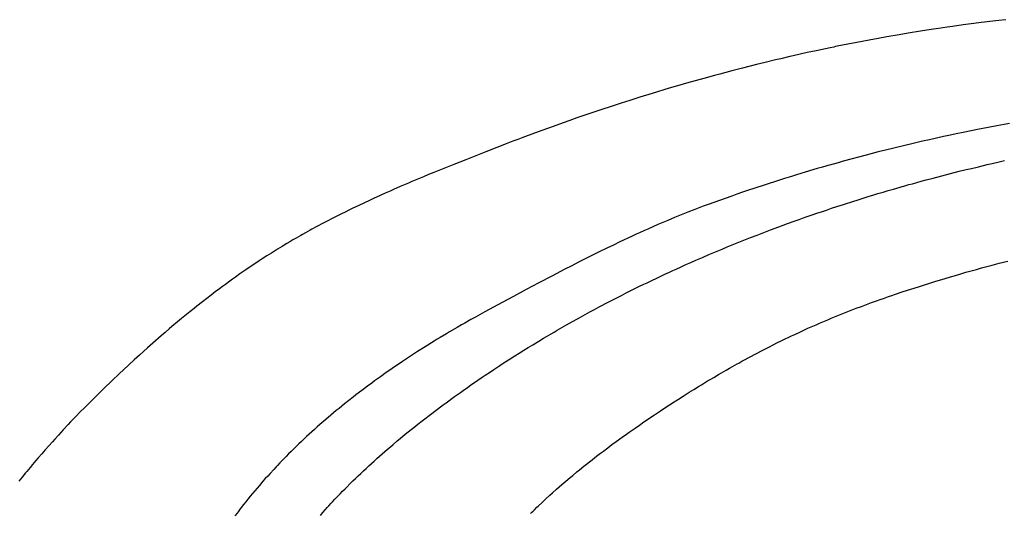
# Model space of a CAD drawing. Header units: inches. Extents: x 0 to 16, y 0 to 10.
# Tile 15 of 30: x 13.487 to 13.723, y 1.689 to 1.807. Entities that reach past the tile are written whole.
import ezdxf

# ---------------------------------------------------------------- set-up
doc = ezdxf.new("R2010")
doc.units = ezdxf.units.IN
doc.header["$LTSCALE"] = 0.935
doc.header["$MEASUREMENT"] = 0
doc.layers.get('0').update_dxf_attribs({"linetype": 'CONTINUOUS'})

msp = doc.modelspace()

# ---------------------------------------------------------------- linework, layer by layer
at = {"color": 2, "linetype": 'Continuous'}
for p, q in [((13.71561, 1.80633), (13.71306, 1.80599)), ((13.71732, 1.80654), (13.71561, 1.80633)), ((13.71817, 1.80665), (13.71732, 1.80654)), ((13.71944, 1.8068), (13.71817, 1.80665)), ((13.72157, 1.80705), (13.71944, 1.8068)), ((13.72327, 1.80724), (13.72157, 1.80705)), ((13.69989, 1.80402), (13.69776, 1.80366)), ((13.70286, 1.8045), (13.69989, 1.80402)), ((13.70541, 1.80489), (13.70286, 1.8045)), ((13.70711, 1.80515), (13.70541, 1.80489)), ((13.70923, 1.80546), (13.70711, 1.80515)), ((13.71051, 1.80564), (13.70923, 1.80546)), ((13.71306, 1.80599), (13.71051, 1.80564)), ((13.68759, 1.80181), (13.68548, 1.80139)), ((13.68886, 1.80205), (13.68759, 1.80181)), ((13.69055, 1.80237), (13.68886, 1.80205)), ((13.69267, 1.80276), (13.69055, 1.80237)), ((13.69479, 1.80314), (13.69267, 1.80276)), ((13.69776, 1.80366), (13.69479, 1.80314)), ((13.67576, 1.79936), (13.67239, 1.7986)), ((13.67787, 1.79982), (13.67576, 1.79936)), ((13.68125, 1.80054), (13.67787, 1.79982)), ((13.68209, 1.80071), (13.68125, 1.80054)), ((13.68252, 1.8008), (13.68209, 1.80071)), ((13.68294, 1.80088), (13.68252, 1.8008)), ((13.68548, 1.80139), (13.68294, 1.80088)), ((13.66567, 1.79702), (13.66358, 1.7965)), ((13.66819, 1.79762), (13.66567, 1.79702)), ((13.66945, 1.79792), (13.66819, 1.79762)), ((13.67155, 1.79841), (13.66945, 1.79792)), ((13.67239, 1.7986), (13.67155, 1.79841)), ((13.65772, 1.79501), (13.6548, 1.79424)), ((13.66023, 1.79566), (13.65772, 1.79501)), ((13.66358, 1.7965), (13.66023, 1.79566)), ((13.6469, 1.79205), (13.64524, 1.79157)), ((13.64897, 1.79263), (13.6469, 1.79205)), ((13.65105, 1.79321), (13.64897, 1.79263)), ((13.65355, 1.7939), (13.65105, 1.79321)), ((13.6548, 1.79424), (13.65355, 1.7939)), ((13.64275, 1.79084), (13.63862, 1.7896)), ((13.64524, 1.79157), (13.64275, 1.79084)), ((13.63328, 1.78794), (13.63123, 1.78728)), ((13.63574, 1.78871), (13.63328, 1.78794)), ((13.63862, 1.7896), (13.63574, 1.78871)), ((13.62591, 1.78554), (13.62306, 1.78458)), ((13.62959, 1.78675), (13.62591, 1.78554)), ((13.63123, 1.78728), (13.62959, 1.78675)), ((13.61738, 1.7826), (13.61496, 1.78174)), ((13.619, 1.78317), (13.61738, 1.7826)), ((13.62062, 1.78374), (13.619, 1.78317)), ((13.62306, 1.78458), (13.62062, 1.78374)), ((13.61254, 1.78086), (13.61053, 1.78012)), ((13.61496, 1.78174), (13.61254, 1.78086)), ((13.71304, 1.78029), (13.71134, 1.77994)), ((13.71644, 1.78098), (13.71304, 1.78029)), ((13.71771, 1.78123), (13.71644, 1.78098)), ((13.71899, 1.78147), (13.71771, 1.78123)), ((13.72112, 1.78188), (13.71899, 1.78147)), ((13.72283, 1.78219), (13.72112, 1.78188)), ((13.7241, 1.78243), (13.72283, 1.78219)), ((13.60532, 1.77816), (13.60413, 1.7777)), ((13.60652, 1.77862), (13.60532, 1.77816)), ((13.60772, 1.77907), (13.60652, 1.77862)), ((13.61053, 1.78012), (13.60772, 1.77907)), ((13.70328, 1.77817), (13.70075, 1.77758)), ((13.70498, 1.77855), (13.70328, 1.77817)), ((13.70667, 1.77893), (13.70498, 1.77855)), ((13.70837, 1.7793), (13.70667, 1.77893)), ((13.70964, 1.77958), (13.70837, 1.7793)), ((13.71134, 1.77994), (13.70964, 1.77958)), ((13.5989, 1.77567), (13.59648, 1.77472)), ((13.60413, 1.7777), (13.5989, 1.77567)), ((13.69274, 1.77562), (13.68981, 1.77486)), ((13.69443, 1.77605), (13.69274, 1.77562)), ((13.69611, 1.77646), (13.69443, 1.77605)), ((13.69906, 1.77718), (13.69611, 1.77646)), ((13.70075, 1.77758), (13.69906, 1.77718)), ((13.59406, 1.77377), (13.59123, 1.77265)), ((13.59648, 1.77472), (13.59406, 1.77377)), ((13.68437, 1.7734), (13.68312, 1.77305)), ((13.68646, 1.77397), (13.68437, 1.7734)), ((13.68771, 1.77431), (13.68646, 1.77397)), ((13.68981, 1.77486), (13.68771, 1.77431)), ((13.72001, 1.77288), (13.72167, 1.77326)), ((13.72167, 1.77326), (13.72293, 1.77354)), ((13.58841, 1.77151), (13.5864, 1.77069)), ((13.59123, 1.77265), (13.58841, 1.77151)), ((13.67607, 1.77102), (13.67524, 1.77077)), ((13.67731, 1.77139), (13.67607, 1.77102)), ((13.67814, 1.77163), (13.67731, 1.77139)), ((13.67938, 1.77199), (13.67814, 1.77163)), ((13.68021, 1.77223), (13.67938, 1.77199)), ((13.68063, 1.77235), (13.68021, 1.77223)), ((13.68104, 1.77247), (13.68063, 1.77235)), ((13.68312, 1.77305), (13.68104, 1.77247)), ((13.71001, 1.77046), (13.71209, 1.77099)), ((13.71209, 1.77099), (13.71376, 1.7714)), ((13.71376, 1.7714), (13.71501, 1.7717)), ((13.71501, 1.7717), (13.71667, 1.7721)), ((13.71667, 1.7721), (13.71875, 1.77259)), ((13.71875, 1.77259), (13.72001, 1.77288)), ((13.58118, 1.76852), (13.58038, 1.76818)), ((13.58279, 1.76919), (13.58118, 1.76852)), ((13.58399, 1.7697), (13.58279, 1.76919)), ((13.58519, 1.77019), (13.58399, 1.7697)), ((13.5864, 1.77069), (13.58519, 1.77019)), ((13.66866, 1.76874), (13.66295, 1.76688)), ((13.6703, 1.76926), (13.66866, 1.76874)), ((13.67195, 1.76977), (13.6703, 1.76926)), ((13.67318, 1.77015), (13.67195, 1.76977)), ((13.67524, 1.77077), (13.67318, 1.77015)), ((13.70089, 1.76803), (13.70296, 1.7686)), ((13.70296, 1.7686), (13.7042, 1.76894)), ((13.7042, 1.76894), (13.70586, 1.76938)), ((13.70586, 1.76938), (13.70794, 1.76993)), ((13.70794, 1.76993), (13.71001, 1.77046)), ((13.57599, 1.76627), (13.5748, 1.76575)), ((13.57679, 1.76662), (13.57599, 1.76627)), ((13.57838, 1.76732), (13.57679, 1.76662)), ((13.58038, 1.76818), (13.57838, 1.76732)), ((13.66173, 1.76647), (13.66052, 1.76606)), ((13.66295, 1.76688), (13.66173, 1.76647)), ((13.69387, 1.76602), (13.69511, 1.76638)), ((13.69511, 1.76638), (13.69635, 1.76674)), ((13.69635, 1.76674), (13.69717, 1.76698)), ((13.69717, 1.76698), (13.698, 1.76722)), ((13.698, 1.76722), (13.69841, 1.76734)), ((13.69841, 1.76734), (13.69882, 1.76745)), ((13.69882, 1.76745), (13.70006, 1.7678)), ((13.70006, 1.7678), (13.70089, 1.76803)), ((13.57124, 1.76413), (13.56967, 1.7634)), ((13.57203, 1.76449), (13.57124, 1.76413)), ((13.57361, 1.76521), (13.57203, 1.76449)), ((13.5748, 1.76575), (13.57361, 1.76521)), ((13.65769, 1.76508), (13.65207, 1.76307)), ((13.6589, 1.7655), (13.65769, 1.76508)), ((13.66052, 1.76606), (13.6589, 1.7655)), ((13.68443, 1.76309), (13.68689, 1.76387)), ((13.68689, 1.76387), (13.68771, 1.76413)), ((13.68771, 1.76413), (13.68935, 1.76464)), ((13.68935, 1.76464), (13.69058, 1.76502)), ((13.69058, 1.76502), (13.6914, 1.76527)), ((13.6914, 1.76527), (13.69264, 1.76565)), ((13.69264, 1.76565), (13.69387, 1.76602)), ((13.56615, 1.76171), (13.56537, 1.76133)), ((13.56693, 1.76209), (13.56615, 1.76171)), ((13.56849, 1.76284), (13.56693, 1.76209)), ((13.56967, 1.7634), (13.56849, 1.76284)), ((13.64883, 1.76185), (13.64721, 1.76122)), ((13.65004, 1.76232), (13.64883, 1.76185)), ((13.65085, 1.76262), (13.65004, 1.76232)), ((13.65207, 1.76307), (13.65085, 1.76262)), ((13.67912, 1.76133), (13.68035, 1.76174)), ((13.68035, 1.76174), (13.68157, 1.76215)), ((13.68157, 1.76215), (13.68279, 1.76255)), ((13.68279, 1.76255), (13.68443, 1.76309)), ((13.56227, 1.75978), (13.56073, 1.75898)), ((13.56343, 1.76036), (13.56227, 1.75978)), ((13.5642, 1.76075), (13.56343, 1.76036)), ((13.56537, 1.76133), (13.5642, 1.76075)), ((13.6424, 1.75926), (13.6412, 1.75875)), ((13.644, 1.75992), (13.6424, 1.75926)), ((13.6452, 1.76042), (13.644, 1.75992)), ((13.6464, 1.7609), (13.6452, 1.76042)), ((13.64721, 1.76122), (13.6464, 1.7609)), ((13.67101, 1.75848), (13.67263, 1.75907)), ((13.67263, 1.75907), (13.67384, 1.7595)), ((13.67384, 1.7595), (13.67465, 1.75979)), ((13.67465, 1.75979), (13.67546, 1.76007)), ((13.67546, 1.76007), (13.67668, 1.76049)), ((13.67668, 1.76049), (13.67831, 1.76105)), ((13.67831, 1.76105), (13.67912, 1.76133)), ((13.5569, 1.75694), (13.55576, 1.75631)), ((13.55729, 1.75715), (13.5569, 1.75694)), ((13.55843, 1.75777), (13.55729, 1.75715)), ((13.55996, 1.75858), (13.55843, 1.75777)), ((13.56073, 1.75898), (13.55996, 1.75858)), ((13.63683, 1.75684), (13.63565, 1.75631)), ((13.63763, 1.75719), (13.63683, 1.75684)), ((13.64001, 1.75824), (13.63763, 1.75719)), ((13.6412, 1.75875), (13.64001, 1.75824)), ((13.66618, 1.75669), (13.66698, 1.75699)), ((13.66698, 1.75699), (13.66899, 1.75774)), ((13.66899, 1.75774), (13.67101, 1.75848)), ((13.55275, 1.75458), (13.552, 1.75414)), ((13.5535, 1.75502), (13.55275, 1.75458)), ((13.55463, 1.75567), (13.5535, 1.75502)), ((13.555, 1.75588), (13.55463, 1.75567)), ((13.55576, 1.75631), (13.555, 1.75588)), ((13.63368, 1.75541), (13.63093, 1.75412)), ((13.63486, 1.75595), (13.63368, 1.75541)), ((13.63565, 1.75631), (13.63486, 1.75595)), ((13.65898, 1.75387), (13.66017, 1.75435)), ((13.66017, 1.75435), (13.66137, 1.75483)), ((13.66137, 1.75483), (13.66217, 1.75514)), ((13.66217, 1.75514), (13.66377, 1.75576)), ((13.66377, 1.75576), (13.66497, 1.75623)), ((13.66497, 1.75623), (13.66618, 1.75669)), ((13.54904, 1.75236), (13.54758, 1.75144)), ((13.55015, 1.75303), (13.54904, 1.75236)), ((13.55126, 1.7537), (13.55015, 1.75303)), ((13.552, 1.75414), (13.55126, 1.7537)), ((13.62781, 1.75262), (13.62586, 1.75167)), ((13.62937, 1.75337), (13.62781, 1.75262)), ((13.63093, 1.75412), (13.62937, 1.75337)), ((13.65382, 1.75175), (13.6554, 1.75241)), ((13.6554, 1.75241), (13.65659, 1.7529)), ((13.65659, 1.7529), (13.65699, 1.75306)), ((13.65699, 1.75306), (13.65739, 1.75323)), ((13.65739, 1.75323), (13.65898, 1.75387)), ((13.54541, 1.75005), (13.54469, 1.74958)), ((13.54649, 1.75075), (13.54541, 1.75005)), ((13.54758, 1.75144), (13.54649, 1.75075)), ((13.62276, 1.75012), (13.62121, 1.74934)), ((13.62586, 1.75167), (13.62276, 1.75012)), ((13.64792, 1.7492), (13.64909, 1.74972)), ((13.64909, 1.74972), (13.65067, 1.7504)), ((13.65067, 1.7504), (13.65224, 1.75108)), ((13.65224, 1.75108), (13.65382, 1.75175)), ((13.54148, 1.74742), (13.54077, 1.74693)), ((13.54254, 1.74815), (13.54148, 1.74742)), ((13.54361, 1.74886), (13.54254, 1.74815)), ((13.54469, 1.74958), (13.54361, 1.74886)), ((13.61773, 1.74756), (13.61466, 1.74595)), ((13.61928, 1.74835), (13.61773, 1.74756)), ((13.62121, 1.74934), (13.61928, 1.74835)), ((13.64362, 1.74727), (13.6444, 1.74763)), ((13.6444, 1.74763), (13.64557, 1.74816)), ((13.64557, 1.74816), (13.64674, 1.74868)), ((13.64674, 1.74868), (13.64792, 1.7492)), ((13.71495, 1.74719), (13.7162, 1.74754)), ((13.7162, 1.74754), (13.71744, 1.74788)), ((13.71744, 1.74788), (13.71869, 1.74822)), ((13.71869, 1.74822), (13.71994, 1.74855)), ((13.71994, 1.74855), (13.72161, 1.74899)), ((13.72161, 1.74899), (13.72369, 1.74953)), ((13.53832, 1.7452), (13.53762, 1.7447)), ((13.53902, 1.7457), (13.53832, 1.7452)), ((13.54007, 1.74644), (13.53902, 1.7457)), ((13.54077, 1.74693), (13.54007, 1.74644)), ((13.61466, 1.74595), (13.61159, 1.74434)), ((13.63858, 1.74491), (13.63974, 1.74546)), ((13.63974, 1.74546), (13.6409, 1.74601)), ((13.6409, 1.74601), (13.64168, 1.74637)), ((13.64168, 1.74637), (13.64284, 1.74691)), ((13.64284, 1.74691), (13.64362, 1.74727)), ((13.70627, 1.74464), (13.70874, 1.74539)), ((13.70874, 1.74539), (13.70998, 1.74576)), ((13.70998, 1.74576), (13.71122, 1.74612)), ((13.71122, 1.74612), (13.71247, 1.74648)), ((13.71247, 1.74648), (13.71371, 1.74684)), ((13.71371, 1.74684), (13.71495, 1.74719)), ((13.5352, 1.74293), (13.53417, 1.74216)), ((13.53589, 1.74344), (13.5352, 1.74293)), ((13.53658, 1.74395), (13.53589, 1.74344)), ((13.53762, 1.7447), (13.53658, 1.74395)), ((13.60853, 1.74271), (13.60548, 1.74107)), ((13.61159, 1.74434), (13.60853, 1.74271)), ((13.63359, 1.74248), (13.63435, 1.74286)), ((13.63435, 1.74286), (13.6355, 1.74342)), ((13.6355, 1.74342), (13.63666, 1.74398)), ((13.63666, 1.74398), (13.63743, 1.74436)), ((13.63743, 1.74436), (13.63858, 1.74491)), ((13.69969, 1.74255), (13.70051, 1.74282)), ((13.70051, 1.74282), (13.70133, 1.74308)), ((13.70133, 1.74308), (13.70257, 1.74348)), ((13.70257, 1.74348), (13.7038, 1.74387)), ((13.7038, 1.74387), (13.70503, 1.74426)), ((13.70503, 1.74426), (13.70627, 1.74464)), ((13.53213, 1.74061), (13.53112, 1.73982)), ((13.53315, 1.74139), (13.53213, 1.74061)), ((13.53417, 1.74216), (13.53315, 1.74139)), ((13.60548, 1.74107), (13.60281, 1.73963)), ((13.62826, 1.73976), (13.6294, 1.74035)), ((13.6294, 1.74035), (13.63054, 1.74094)), ((13.63054, 1.74094), (13.6313, 1.74132)), ((13.6313, 1.74132), (13.63244, 1.7419)), ((13.63244, 1.7419), (13.63359, 1.74248)), ((13.69234, 1.74003), (13.69316, 1.74032)), ((13.69316, 1.74032), (13.69397, 1.7406)), ((13.69397, 1.7406), (13.6952, 1.74103)), ((13.6952, 1.74103), (13.69601, 1.74131)), ((13.69601, 1.74131), (13.69683, 1.74159)), ((13.69683, 1.74159), (13.69847, 1.74214)), ((13.69847, 1.74214), (13.69969, 1.74255)), ((13.5291, 1.73823), (13.5281, 1.73742)), ((13.52977, 1.73876), (13.5291, 1.73823)), ((13.53112, 1.73982), (13.52977, 1.73876)), ((13.60281, 1.73963), (13.59862, 1.73737)), ((13.62375, 1.73736), (13.62487, 1.73797)), ((13.62487, 1.73797), (13.626, 1.73857)), ((13.626, 1.73857), (13.62675, 1.73897)), ((13.62675, 1.73897), (13.62751, 1.73937)), ((13.62751, 1.73937), (13.62826, 1.73976)), ((13.68585, 1.73762), (13.68666, 1.73793)), ((13.68666, 1.73793), (13.68747, 1.73824)), ((13.68747, 1.73824), (13.68869, 1.7387)), ((13.68869, 1.7387), (13.6899, 1.73915)), ((13.6899, 1.73915), (13.69112, 1.73959)), ((13.69112, 1.73959), (13.69234, 1.74003)), ((13.52611, 1.7358), (13.52511, 1.73497)), ((13.5281, 1.73742), (13.52611, 1.7358)), ((13.5953, 1.73554), (13.59383, 1.73471)), ((13.59641, 1.73615), (13.5953, 1.73554)), ((13.59751, 1.73676), (13.59641, 1.73615)), ((13.59862, 1.73737), (13.59751, 1.73676)), ((13.61964, 1.7351), (13.62076, 1.73573)), ((13.62076, 1.73573), (13.6215, 1.73614)), ((13.6215, 1.73614), (13.62262, 1.73675)), ((13.62262, 1.73675), (13.62375, 1.73736)), ((13.67945, 1.73501), (13.68064, 1.73552)), ((13.68064, 1.73552), (13.68144, 1.73585)), ((13.68144, 1.73585), (13.68224, 1.73618)), ((13.68224, 1.73618), (13.68344, 1.73667)), ((13.68344, 1.73667), (13.68384, 1.73683)), ((13.68384, 1.73683), (13.68464, 1.73715)), ((13.68464, 1.73715), (13.68585, 1.73762)), ((13.52314, 1.73332), (13.52217, 1.73248)), ((13.5238, 1.73387), (13.52314, 1.73332)), ((13.52511, 1.73497), (13.5238, 1.73387)), ((13.59199, 1.73366), (13.59016, 1.73258)), ((13.59309, 1.73429), (13.59199, 1.73366)), ((13.59383, 1.73471), (13.59309, 1.73429)), ((13.61595, 1.733), (13.61705, 1.73364)), ((13.61705, 1.73364), (13.61816, 1.73427)), ((13.61816, 1.73427), (13.61964, 1.7351)), ((13.67512, 1.73309), (13.6759, 1.73345)), ((13.6759, 1.73345), (13.67708, 1.73398)), ((13.67708, 1.73398), (13.67787, 1.73432)), ((13.67787, 1.73432), (13.67866, 1.73467)), ((13.67866, 1.73467), (13.67945, 1.73501)), ((13.52119, 1.73164), (13.51925, 1.72994)), ((13.52217, 1.73248), (13.52119, 1.73164)), ((13.58724, 1.73083), (13.58651, 1.73039)), ((13.58797, 1.73128), (13.58724, 1.73083)), ((13.58943, 1.73215), (13.58797, 1.73128)), ((13.59016, 1.73258), (13.58943, 1.73215)), ((13.61156, 1.73041), (13.61265, 1.73106)), ((13.61265, 1.73106), (13.61338, 1.7315)), ((13.61338, 1.7315), (13.61448, 1.73214)), ((13.61448, 1.73214), (13.61521, 1.73257)), ((13.61521, 1.73257), (13.61595, 1.733)), ((13.66967, 1.73052), (13.67044, 1.7309)), ((13.67044, 1.7309), (13.67122, 1.73127)), ((13.67122, 1.73127), (13.67199, 1.73164)), ((13.67199, 1.73164), (13.67277, 1.73201)), ((13.67277, 1.73201), (13.67394, 1.73255)), ((13.67394, 1.73255), (13.67512, 1.73309)), ((13.51796, 1.7288), (13.51604, 1.72707)), ((13.51925, 1.72994), (13.51796, 1.7288)), ((13.58434, 1.72904), (13.58253, 1.72789)), ((13.58651, 1.73039), (13.58434, 1.72904)), ((13.60793, 1.7282), (13.60902, 1.72887)), ((13.60902, 1.72887), (13.6101, 1.72953)), ((13.6101, 1.72953), (13.61156, 1.73041)), ((13.66544, 1.72839), (13.66659, 1.72898)), ((13.66659, 1.72898), (13.66774, 1.72956)), ((13.66774, 1.72956), (13.66851, 1.72995)), ((13.66851, 1.72995), (13.66967, 1.73052)), ((13.51604, 1.72707), (13.51476, 1.7259)), ((13.5811, 1.72696), (13.57967, 1.72602)), ((13.58253, 1.72789), (13.5811, 1.72696)), ((13.60328, 1.72525), (13.6047, 1.72616)), ((13.6047, 1.72616), (13.60578, 1.72685)), ((13.60578, 1.72685), (13.60685, 1.72752)), ((13.60685, 1.72752), (13.60793, 1.7282)), ((13.66089, 1.72598), (13.66164, 1.72639)), ((13.66164, 1.72639), (13.6624, 1.72679)), ((13.6624, 1.72679), (13.66316, 1.7272)), ((13.66316, 1.7272), (13.66392, 1.7276)), ((13.66392, 1.7276), (13.66468, 1.728)), ((13.66468, 1.728), (13.66544, 1.72839)), ((13.51476, 1.7259), (13.51223, 1.72355)), ((13.57683, 1.7241), (13.57612, 1.72361)), ((13.57789, 1.72483), (13.57683, 1.7241)), ((13.57896, 1.72555), (13.57789, 1.72483)), ((13.57967, 1.72602), (13.57896, 1.72555)), ((13.6008, 1.72363), (13.6015, 1.72409)), ((13.6015, 1.72409), (13.60221, 1.72456)), ((13.60221, 1.72456), (13.60328, 1.72525)), ((13.65638, 1.72346), (13.65713, 1.72389)), ((13.65713, 1.72389), (13.65788, 1.72431)), ((13.65788, 1.72431), (13.659, 1.72494)), ((13.659, 1.72494), (13.65938, 1.72515)), ((13.65938, 1.72515), (13.66013, 1.72556)), ((13.66013, 1.72556), (13.66089, 1.72598)), ((13.51128, 1.72266), (13.50939, 1.72087)), ((13.51223, 1.72355), (13.51128, 1.72266)), ((13.57297, 1.72138), (13.57228, 1.72088)), ((13.57367, 1.72189), (13.57297, 1.72138)), ((13.57507, 1.72288), (13.57367, 1.72189)), ((13.57612, 1.72361), (13.57507, 1.72288)), ((13.59693, 1.72103), (13.59798, 1.72174)), ((13.59798, 1.72174), (13.59868, 1.72222)), ((13.59868, 1.72222), (13.59974, 1.72292)), ((13.59974, 1.72292), (13.6008, 1.72363)), ((13.65266, 1.7213), (13.6534, 1.72173)), ((13.6534, 1.72173), (13.65452, 1.72239)), ((13.65452, 1.72239), (13.65526, 1.72282)), ((13.65526, 1.72282), (13.65638, 1.72346)), ((13.50751, 1.71905), (13.50533, 1.71692)), ((13.50939, 1.72087), (13.50751, 1.71905)), ((13.56986, 1.71909), (13.56918, 1.71858)), ((13.57055, 1.71961), (13.56986, 1.71909)), ((13.57158, 1.72037), (13.57055, 1.71961)), ((13.57228, 1.72088), (13.57158, 1.72037)), ((13.59346, 1.71861), (13.5945, 1.71934)), ((13.5945, 1.71934), (13.59519, 1.71983)), ((13.59519, 1.71983), (13.59554, 1.72007)), ((13.59554, 1.72007), (13.59589, 1.72031)), ((13.59589, 1.72031), (13.59693, 1.72103)), ((13.64861, 1.71884), (13.64971, 1.71952)), ((13.64971, 1.71952), (13.65045, 1.71997)), ((13.65045, 1.71997), (13.65119, 1.72041)), ((13.65119, 1.72041), (13.65192, 1.72086)), ((13.65192, 1.72086), (13.65266, 1.7213)), ((13.50533, 1.71692), (13.50288, 1.71447)), ((13.56713, 1.717), (13.56612, 1.71621)), ((13.56781, 1.71753), (13.56713, 1.717)), ((13.56918, 1.71858), (13.56781, 1.71753)), ((13.59072, 1.71665), (13.5914, 1.71714)), ((13.5914, 1.71714), (13.59209, 1.71763)), ((13.59209, 1.71763), (13.59278, 1.71812)), ((13.59278, 1.71812), (13.59346, 1.71861)), ((13.64496, 1.71655), (13.64606, 1.71724)), ((13.64606, 1.71724), (13.64751, 1.71816)), ((13.64751, 1.71816), (13.64861, 1.71884)), ((13.50288, 1.71447), (13.50197, 1.71355)), ((13.56378, 1.71432), (13.56312, 1.71378)), ((13.56445, 1.71487), (13.56378, 1.71432)), ((13.56511, 1.71541), (13.56445, 1.71487)), ((13.56612, 1.71621), (13.56511, 1.71541)), ((13.58732, 1.71414), (13.588, 1.71465)), ((13.588, 1.71465), (13.58867, 1.71515)), ((13.58867, 1.71515), (13.58935, 1.71565)), ((13.58935, 1.71565), (13.59003, 1.71615)), ((13.59003, 1.71615), (13.59072, 1.71665)), ((13.64063, 1.71372), (13.64171, 1.71444)), ((13.64171, 1.71444), (13.64279, 1.71515)), ((13.64279, 1.71515), (13.64388, 1.71585)), ((13.64388, 1.71585), (13.64496, 1.71655)), ((13.50077, 1.71231), (13.49987, 1.71138)), ((13.50197, 1.71355), (13.50077, 1.71231)), ((13.56115, 1.71212), (13.56017, 1.71128)), ((13.5618, 1.71268), (13.56115, 1.71212)), ((13.56246, 1.71323), (13.5618, 1.71268)), ((13.56312, 1.71378), (13.56246, 1.71323)), ((13.5843, 1.71184), (13.5853, 1.71261)), ((13.5853, 1.71261), (13.58597, 1.71312)), ((13.58597, 1.71312), (13.58665, 1.71363)), ((13.58665, 1.71363), (13.58732, 1.71414)), ((13.63776, 1.7118), (13.63883, 1.71252)), ((13.63883, 1.71252), (13.63919, 1.71277)), ((13.63919, 1.71277), (13.64063, 1.71372)), ((13.49898, 1.71044), (13.49781, 1.70919)), ((13.49958, 1.71107), (13.49898, 1.71044)), ((13.49987, 1.71138), (13.49958, 1.71107)), ((13.55856, 1.70987), (13.55792, 1.7093)), ((13.5592, 1.71044), (13.55856, 1.70987)), ((13.56017, 1.71128), (13.5592, 1.71044)), ((13.58099, 1.70924), (13.58165, 1.70977)), ((13.58165, 1.70977), (13.58264, 1.71055)), ((13.58264, 1.71055), (13.58363, 1.71133)), ((13.58363, 1.71133), (13.5843, 1.71184)), ((13.63387, 1.70912), (13.63456, 1.7096)), ((13.63456, 1.7096), (13.63562, 1.71033)), ((13.63562, 1.71033), (13.63668, 1.71107)), ((13.63668, 1.71107), (13.63776, 1.7118)), ((13.49664, 1.70793), (13.49578, 1.70698)), ((13.49722, 1.70856), (13.49664, 1.70793)), ((13.49781, 1.70919), (13.49722, 1.70856)), ((13.55602, 1.70757), (13.55508, 1.70669)), ((13.55665, 1.70815), (13.55602, 1.70757)), ((13.55728, 1.70872), (13.55665, 1.70815)), ((13.55792, 1.7093), (13.55728, 1.70872)), ((13.57802, 1.70681), (13.57901, 1.70763)), ((13.57901, 1.70763), (13.58, 1.70844)), ((13.58, 1.70844), (13.58033, 1.70871)), ((13.58033, 1.70871), (13.58099, 1.70924)), ((13.63007, 1.7064), (13.63145, 1.7074)), ((13.63145, 1.7074), (13.63249, 1.70814)), ((13.63249, 1.70814), (13.63318, 1.70863)), ((13.63318, 1.70863), (13.63387, 1.70912)), ((13.49435, 1.70539), (13.4935, 1.70443)), ((13.4952, 1.70635), (13.49435, 1.70539)), ((13.49578, 1.70698), (13.4952, 1.70635)), ((13.55354, 1.70521), (13.55292, 1.70461)), ((13.55415, 1.7058), (13.55354, 1.70521)), ((13.55477, 1.70639), (13.55415, 1.7058)), ((13.55508, 1.70669), (13.55477, 1.70639)), ((13.57539, 1.70459), (13.57605, 1.70515)), ((13.57605, 1.70515), (13.5767, 1.70571)), ((13.5767, 1.70571), (13.57769, 1.70654)), ((13.57769, 1.70654), (13.57802, 1.70681)), ((13.62802, 1.70489), (13.62905, 1.70565)), ((13.62905, 1.70565), (13.63007, 1.7064)), ((13.49266, 1.70347), (13.49182, 1.7025)), ((13.4935, 1.70443), (13.49266, 1.70347)), ((13.5511, 1.7028), (13.55051, 1.70219)), ((13.55171, 1.70341), (13.5511, 1.7028)), ((13.55231, 1.70401), (13.55171, 1.70341)), ((13.55292, 1.70461), (13.55231, 1.70401)), ((13.57279, 1.70231), (13.57344, 1.70289)), ((13.57344, 1.70289), (13.57409, 1.70346)), ((13.57409, 1.70346), (13.57474, 1.70403)), ((13.57474, 1.70403), (13.57539, 1.70459)), ((13.6243, 1.70204), (13.62497, 1.70257)), ((13.62497, 1.70257), (13.62565, 1.70309)), ((13.62565, 1.70309), (13.62632, 1.7036)), ((13.62632, 1.7036), (13.627, 1.70412)), ((13.627, 1.70412), (13.62802, 1.70489)), ((13.4899, 1.70021), (13.48909, 1.69922)), ((13.49045, 1.70087), (13.4899, 1.70021)), ((13.49127, 1.70185), (13.49045, 1.70087)), ((13.49182, 1.7025), (13.49127, 1.70185)), ((13.54873, 1.70034), (13.54815, 1.69972)), ((13.54902, 1.70065), (13.54873, 1.70034)), ((13.54961, 1.70127), (13.54902, 1.70065)), ((13.54991, 1.70158), (13.54961, 1.70127)), ((13.55051, 1.70219), (13.54991, 1.70158)), ((13.57023, 1.69997), (13.57087, 1.70056)), ((13.57087, 1.70056), (13.57151, 1.70115)), ((13.57151, 1.70115), (13.57215, 1.70173)), ((13.57215, 1.70173), (13.57279, 1.70231)), ((13.62131, 1.69965), (13.6223, 1.70046)), ((13.6223, 1.70046), (13.62296, 1.70099)), ((13.62296, 1.70099), (13.62363, 1.70152)), ((13.62363, 1.70152), (13.6243, 1.70204)), ((13.48802, 1.6979), (13.48722, 1.6969)), ((13.48882, 1.69889), (13.48802, 1.6979)), ((13.48909, 1.69922), (13.48882, 1.69889)), ((13.54671, 1.69814), (13.54614, 1.69751)), ((13.54728, 1.69877), (13.54671, 1.69814)), ((13.54815, 1.69972), (13.54728, 1.69877)), ((13.5677, 1.69757), (13.56833, 1.69817)), ((13.56833, 1.69817), (13.56896, 1.69878)), ((13.56896, 1.69878), (13.56959, 1.69937)), ((13.56959, 1.69937), (13.57023, 1.69997)), ((13.61901, 1.69775), (13.61966, 1.6983)), ((13.61966, 1.6983), (13.62065, 1.69912)), ((13.62065, 1.69912), (13.62131, 1.69965)), ((13.54473, 1.6959), (13.54417, 1.69526)), ((13.54529, 1.69655), (13.54473, 1.6959)), ((13.54557, 1.69687), (13.54529, 1.69655)), ((13.54614, 1.69751), (13.54557, 1.69687)), ((13.56553, 1.69542), (13.56645, 1.69635)), ((13.56645, 1.69635), (13.56708, 1.69696)), ((13.56708, 1.69696), (13.5677, 1.69757)), ((13.61579, 1.69498), (13.61642, 1.69554)), ((13.61642, 1.69554), (13.61707, 1.6961)), ((13.61707, 1.6961), (13.61803, 1.69693)), ((13.61803, 1.69693), (13.61901, 1.69775)), ((13.54253, 1.69329), (13.54199, 1.69263)), ((13.54307, 1.69395), (13.54253, 1.69329)), ((13.54362, 1.6946), (13.54307, 1.69395)), ((13.54417, 1.69526), (13.54362, 1.6946)), ((13.5628, 1.6926), (13.5634, 1.69323)), ((13.5634, 1.69323), (13.564, 1.69386)), ((13.564, 1.69386), (13.56461, 1.69449)), ((13.56461, 1.69449), (13.56522, 1.69511)), ((13.56522, 1.69511), (13.56553, 1.69542)), ((13.61326, 1.6927), (13.6142, 1.69356)), ((13.6142, 1.69356), (13.61483, 1.69413)), ((13.61483, 1.69413), (13.61579, 1.69498)), ((13.54093, 1.6913), (13.5404, 1.69063)), ((13.54146, 1.69197), (13.54093, 1.6913)), ((13.54199, 1.69263), (13.54146, 1.69197)), ((13.56103, 1.69068), (13.56132, 1.691)), ((13.56132, 1.691), (13.56191, 1.69165)), ((13.56191, 1.69165), (13.56221, 1.69197)), ((13.56221, 1.69197), (13.5628, 1.6926)), ((13.6111, 1.69066), (13.6114, 1.69095)), ((13.6114, 1.69095), (13.61233, 1.69183)), ((13.61233, 1.69183), (13.61264, 1.69212)), ((13.61264, 1.69212), (13.61326, 1.6927)), ((13.53937, 1.68927), (13.53886, 1.68859)), ((13.53963, 1.68961), (13.53937, 1.68927)), ((13.54014, 1.69029), (13.53963, 1.68961)), ((13.5404, 1.69063), (13.54014, 1.69029)), ((13.5593, 1.68873), (13.55987, 1.68939)), ((13.55987, 1.68939), (13.56045, 1.69004)), ((13.56045, 1.69004), (13.56103, 1.69068)), ((13.60958, 1.68918), (13.60988, 1.68948)), ((13.60988, 1.68948), (13.61018, 1.68977)), ((13.61018, 1.68977), (13.61049, 1.69007)), ((13.61049, 1.69007), (13.6111, 1.69066))]:
    msp.add_line(p, q, dxfattribs=at)

doc.saveas('drawing.dxf')
